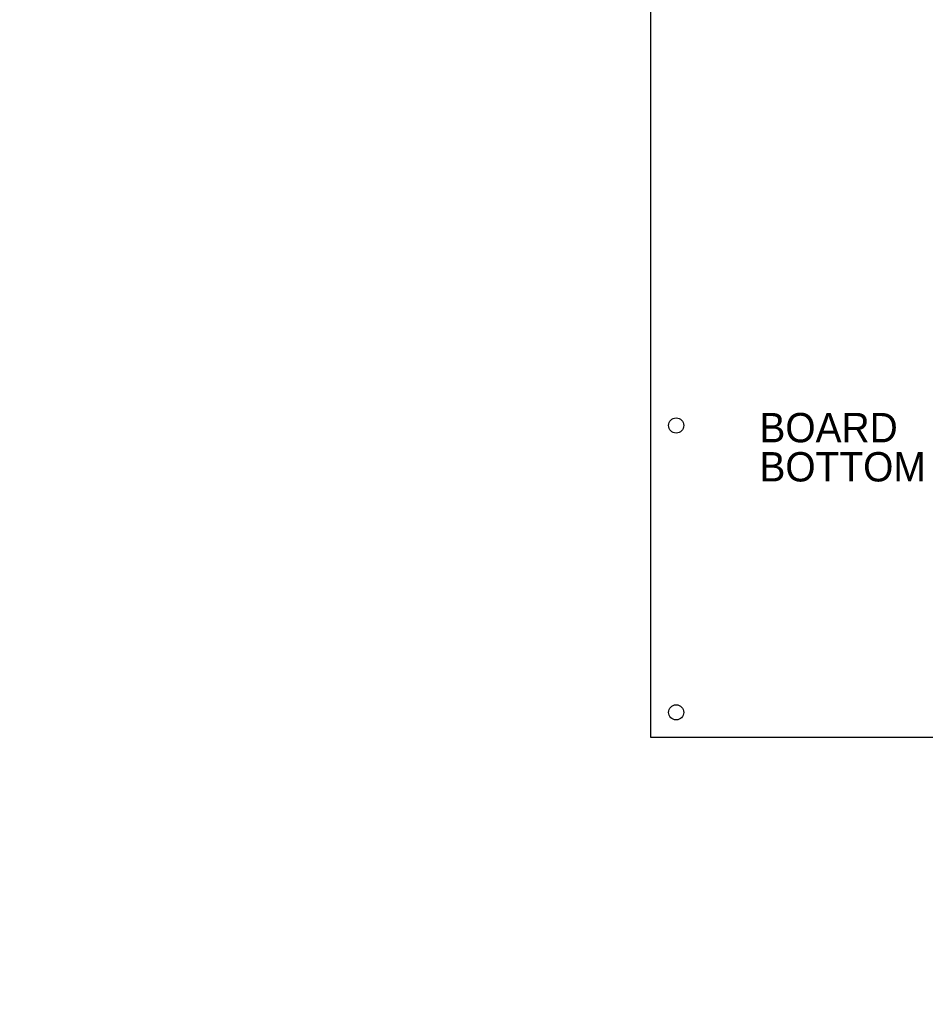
# Model space of a CAD drawing. Header units: millimetres. Extents: x 0 to 1576, y 0 to 1348.
# Tile 1 of 46: x 419 to 647, y 0 to 248. Entities that reach past the tile are written whole.
import ezdxf

# ---------------------------------------------------------------- set-up
doc = ezdxf.new("R2010")
doc.units = ezdxf.units.MM
doc.linetypes.add('SLD-Dashed', pattern=[1.905, 1.27, -0.635])
doc.linetypes.add('SLD-Solid', pattern=[0])
doc.layers.add('LAYER1', color=179, linetype='SLD-Dashed', lineweight=35)
doc.layers.add('SLD-0', color=179, linetype='SLD-Solid')
doc.styles.add('SLDTEXTSTYLE0', font='ARIAL.TTF', dxfattribs={"width": 0.948})
doc.dimstyles.new('SLDDIMSTYLE6', dxfattribs={"dimtxt": 7.408333, "dimasz": 2.116667, "dimexe": 0, "dimexo": 0.0625, "dimgap": 1.852083, "dimtad": 0, "dimtih": 1, "dimtoh": 1, "dimrnd": 1e-09, "dimzin": 12, "dimdsep": 46, "dimtxsty": 'SLDTEXTSTYLE0', "dimblk1": 'NONE', "dimblk2": 'NONE', "dimsah": 1, "dimcen": 0, "dimadec": 0, "dimazin": 3, "dimtfac": 1, "dimtmove": 0, "dimatfit": 3, "dimldrblk": 'NONE', "dimfxl": 1, "dimfrac": 2, "dimtolj": 1, "dimtzin": 12, "dimarcsym": 0})

# ---------------------------------------------------------------- blocks, each defined once
blk = doc.blocks.new('SW_NOTE_0_3')
at = {"layer": 'LAYER1', "color": 0, "insert": (0, 9.55), "char_height": 7.408, "attachment_point": 1, "style": 'SLDTEXTSTYLE0'}
blk.add_mtext('BOARD', dxfattribs=at)
blk = doc.blocks.new('SW_NOTE_0_4')
at = {"layer": 'LAYER1', "color": 0, "insert": (0, 9.55), "char_height": 7.408, "attachment_point": 1, "style": 'SLDTEXTSTYLE0'}
blk.add_mtext('BOTTOM', dxfattribs=at)
blk = doc.blocks.new('SW_NOTE_1')
at = {"layer": 'LAYER1', "color": 7}
for name, p in [('SW_NOTE_0_3', (-42.73, 3.93)), ('SW_NOTE_0_4', (-42.73, -5.95))]:
    blk.add_blockref(name, p, dxfattribs=at)
blk = doc.blocks.new('_D_37')
at = {"layer": 'LAYER1', "color": 7}
for p, q in [((522.33, 1076.03), (519.86, 1076.03)), ((519.86, 1076.03), (519.86, 1064.99)), ((554.71, 1076.03), (557.18, 1076.03)), ((557.18, 1076.03), (557.18, 1064.99)), ((519.86, 1064.99), (522.33, 1064.99)), ((557.18, 1064.99), (554.71, 1064.99)), ((561.23, 1052.29), (471.23, 1052.29)), ((582.73, 1029.67), (561.23, 1052.29)), ((585.36, 1026.91), (582.73, 1029.67))]:
    blk.add_line(p, q, dxfattribs=at)
blk.add_solid([(582.73, 1029.67), (578.58, 1035.64), (576.98, 1034.12)], dxfattribs=at)
at = {"layer": 'LAYER1', "color": 7, "char_height": 7.408, "attachment_point": 1, "style": 'SLDTEXTSTYLE0'}
for s, insert in [('%%c', (467.52, 1074.53)), ('3.81mm', (481.72, 1074.53)), ('0.150in', (522.33, 1074.53)), ('TYP.', (504.46, 1061.84))]:
    blk.add_mtext(s, dxfattribs=dict(at, insert=insert))
blk = doc.blocks.new('_None')

msp = doc.modelspace()

# ---------------------------------------------------------------- linework, layer by layer
at = {"layer": 'SLD-0', "color": 7, "linetype": 'SLD-Solid', "lineweight": 25}
for p, q in [((577.693, 67.319), (577.693, 311.159)), ((821.533, 67.319), (577.693, 67.319))]:
    msp.add_line(p, q, dxfattribs=at)
for centre in [(584.043, 146.059), (584.043, 73.669)]:
    msp.add_circle(centre, 1.905, dxfattribs=at)

# ---------------------------------------------------------------- block references
at = {"color": 7, "linetype": 'Continuous'}
msp.add_blockref('SW_NOTE_1', (647.759, 135.736), dxfattribs=at)

# ---------------------------------------------------------------- dimensions: what is measured, and where the dimension line sits
at = {"layer": 'LAYER1', "color": 7}
dim = msp.add_diameter_dim_2p(p1=(1.882, 3.313), p2=(0, 0), text='<>mm\\PTYP.', dimstyle='SLDDIMSTYLE6', dxfattribs=at)
dim.commit()
dim.dimension.update_dxf_attribs({"geometry": '_D_37', "text_midpoint": (515.437, 1064.985), "dimtype": 163})

doc.saveas('drawing.dxf')
